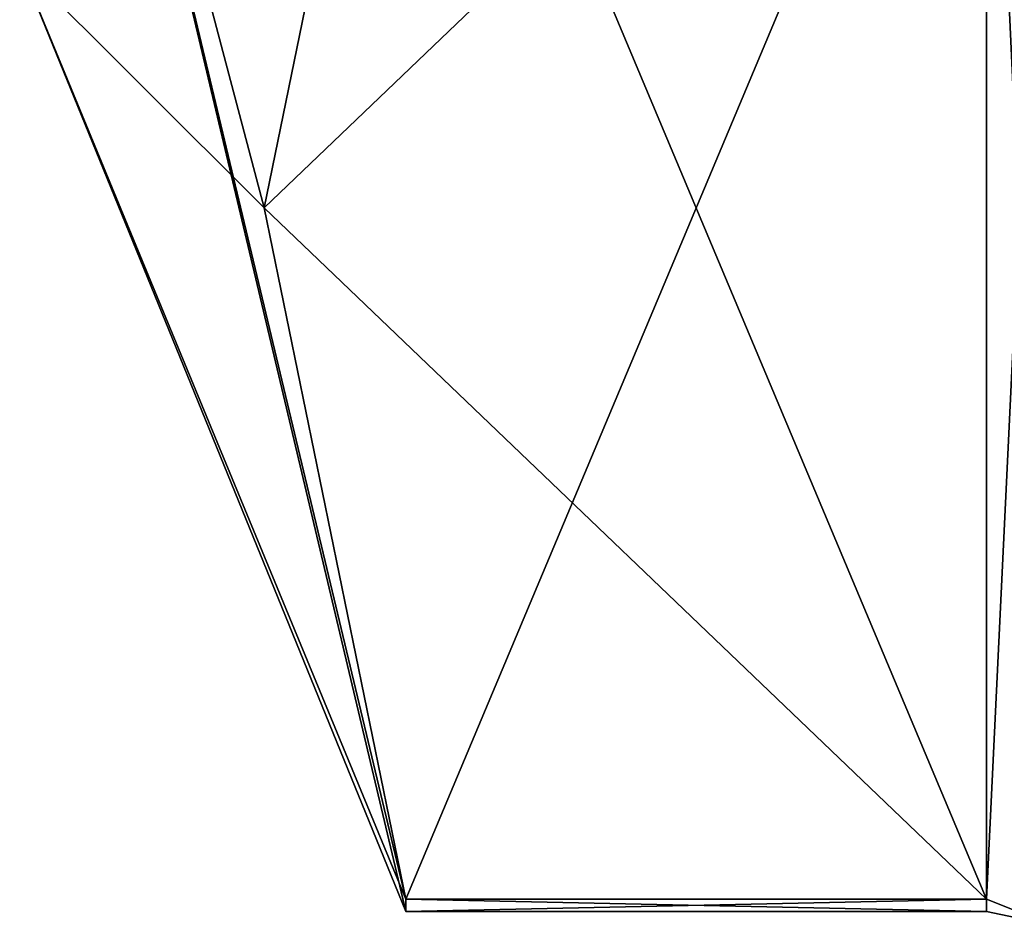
# Model space of a CAD drawing. Extents: x -23 to 1160, y -1799 to -1.
# Tile 114 of 216: x -10.1 to -4.8, y -45.67 to -40.8. Entities that reach past the tile are written whole.
import ezdxf

# ---------------------------------------------------------------- set-up
doc = ezdxf.new("R2010")
doc.units = 0
doc.header["$LTSCALE"] = 72.282644
for name, color, linetype in [('2203', 7, 'CONTINUOUS'), ('2204', 7, 'CONTINUOUS'), ('2223', 7, 'CONTINUOUS'), ('2290', 7, 'CONTINUOUS'), ('2291', 7, 'CONTINUOUS'), ('2382', 7, 'CONTINUOUS'), ('2386', 7, 'CONTINUOUS')]:
    doc.layers.add(name, color=color, linetype=linetype)

msp = doc.modelspace()

# ---------------------------------------------------------------- linework, layer by layer
at = {"layer": '2203', "linetype": 'CONTINUOUS'}
for points in [[(-8.0232, -38.093, -14.4185), (-4.9, -45.5332, -1.5315), (-8.7857, -41.8131, -7.975), (-8.0232, -38.093, -14.4185)], [(-4.9, -38.093, -14.4185), (-4.9, -45.5332, -1.5315), (-8.0232, -38.093, -14.4185), (-4.9, -38.093, -14.4185)], [(-8.7857, -41.8131, -7.975), (-4.9, -45.5332, -1.5315), (-8.0232, -45.5332, -1.5315), (-8.7857, -41.8131, -7.975)]]:
    msp.add_3dface(points, dxfattribs=at)
at = {"layer": '2204', "linetype": 'CONTINUOUS'}
for points in [[(-8.0232, -45.5332, 1.5315), (-4.9, -38.093, 14.4185), (-8.7857, -41.8131, 7.975), (-8.0232, -45.5332, 1.5315)], [(-8.7857, -41.8131, 7.975), (-4.9, -38.093, 14.4185), (-8.0232, -38.093, 14.4185), (-8.7857, -41.8131, 7.975)], [(-4.9, -45.5332, 1.5315), (-4.9, -38.093, 14.4185), (-8.0232, -45.5332, 1.5315), (-4.9, -45.5332, 1.5315)]]:
    msp.add_3dface(points, dxfattribs=at)
at = {"layer": '2223', "linetype": 'CONTINUOUS'}
for points in [[(-10.1, -36.8388, 8.8388), (-10.1, -40.5), (-8.7857, -41.8131, 7.975), (-10.1, -36.8388, 8.8388)], [(-10.1, -36.8388, 8.8388), (-8.7857, -41.8131, 7.975), (-8.0232, -38.093, 14.4185), (-10.1, -36.8388, 8.8388)], [(-10.1, -40.5), (-10.1, -36.8388, -8.8388), (-8.0232, -45.6), (-10.1, -40.5)], [(-10.1, -36.8388, -8.8388), (-8.0232, -38.093, -14.4185), (-8.7857, -41.8131, -7.975), (-10.1, -36.8388, -8.8388)], [(-10.1, -36.8388, -8.8388), (-8.7857, -41.8131, -7.975), (-8.0232, -45.5332, -1.5315), (-10.1, -36.8388, -8.8388)], [(-10.1, -36.8388, -8.8388), (-8.0232, -45.5332, -1.5315), (-8.0232, -45.6), (-10.1, -36.8388, -8.8388)], [(-10.1, -40.5), (-8.0232, -45.5332, 1.5315), (-8.7857, -41.8131, 7.975), (-10.1, -40.5)], [(-8.0232, -45.5332, 1.5315), (-10.1, -40.5), (-8.0232, -45.6), (-8.0232, -45.5332, 1.5315)]]:
    msp.add_3dface(points, dxfattribs=at)
at = {"layer": '2290', "linetype": 'CONTINUOUS'}
for points in [[(-4.9, -45.5332, -1.5315), (-4.9, -38.093, -14.4185), (-4.549, -38.2017, -14.518), (-4.9, -45.5332, -1.5315)], [(-4.549, -45.6738, -1.5759), (-4.9, -45.5332, -1.5315), (-4.549, -38.2017, -14.518), (-4.549, -45.6738, -1.5759)]]:
    msp.add_3dface(points, dxfattribs=at)
at = {"layer": '2291', "linetype": 'CONTINUOUS'}
for points in [[(-4.9, -38.093, 14.4185), (-4.9, -45.5332, 1.5315), (-4.549, -45.6738, 1.5759), (-4.9, -38.093, 14.4185)], [(-4.549, -38.2017, 14.518), (-4.9, -38.093, 14.4185), (-4.549, -45.6738, 1.5759), (-4.549, -38.2017, 14.518)]]:
    msp.add_3dface(points, dxfattribs=at)
at = {"layer": '2382', "linetype": 'CONTINUOUS'}
for points in [[(-8.0232, -45.5332, -1.5315), (-4.9, -45.5332, -1.5315), (-4.9, -45.6, 0.0102), (-8.0232, -45.5332, -1.5315)], [(-8.0232, -45.6), (-8.0232, -45.5332, -1.5315), (-4.9, -45.6, 0.0102), (-8.0232, -45.6)], [(-4.9, -45.5332, 1.5315), (-8.0232, -45.5332, 1.5315), (-8.0232, -45.6), (-4.9, -45.5332, 1.5315)], [(-4.9, -45.5332, 1.5315), (-8.0232, -45.6), (-4.9, -45.6, 0.0102), (-4.9, -45.5332, 1.5315)]]:
    msp.add_3dface(points, dxfattribs=at)
at = {"layer": '2386', "linetype": 'CONTINUOUS'}
for points in [[(-4.9, -45.6, 0.0102), (-4.9, -45.5332, -1.5315), (-4.549, -45.6738, -1.5759), (-4.9, -45.6, 0.0102)], [(-4.9, -45.5332, 1.5315), (-4.9, -45.6, 0.0102), (-4.549, -45.6738, -1.5759), (-4.9, -45.5332, 1.5315)], [(-4.549, -45.6738, 1.5759), (-4.9, -45.5332, 1.5315), (-4.549, -45.6738, -1.5759), (-4.549, -45.6738, 1.5759)]]:
    msp.add_3dface(points, dxfattribs=at)

doc.saveas('drawing.dxf')
